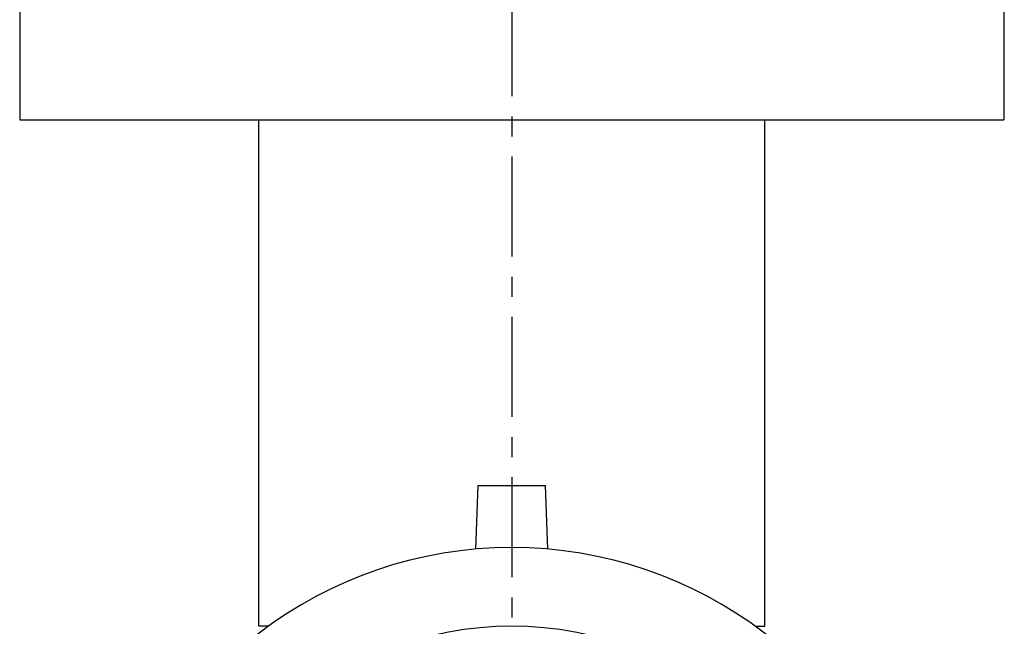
# Model space of a CAD drawing. Header units: millimetres. Extents: x 269 to 445, y 52 to 491.
# Tile 94 of 95: x 269 to 444, y 151 to 259. Entities that reach past the tile are written whole.
import ezdxf

# ---------------------------------------------------------------- set-up
doc = ezdxf.new("R2010")
doc.units = ezdxf.units.MM
doc.header["$LTSCALE"] = 47.498
doc.linetypes.add('CENTER', pattern=[0.6, 0.375, -0.075, 0.075, -0.075])
doc.layers.get('0').update_dxf_attribs({"linetype": 'CONTINUOUS'})
doc.layers.add('DEFAULT_1', color=7, linetype='CENTER')

msp = doc.modelspace()

# ---------------------------------------------------------------- linework, layer by layer
at = {"color": 7, "linetype": 'CONTINUOUS'}
for p, q in [((269.37, 396), (269.37, 241)), ((444.37, 262.89), (444.37, 241)), ((444.37, 258.82), (444.44, 258.82)), ((269.37, 241), (444.37, 241)), ((311.87, 151), (311.87, 241)), ((401.87, 151), (401.87, 241)), ((350.47, 164.72), (350.87, 176)), ((350.87, 176), (362.87, 176)), ((363.26, 164.72), (362.87, 176)), ((313.55, 151), (311.87, 151)), ((400.18, 151), (401.87, 151))]:
    msp.add_line(p, q, dxfattribs=at)
for radius, start, end in [(74, 15.6804, 164.3196), (60, 5.7392, 174.2608)]:
    msp.add_arc((356.87, 91), radius, start, end, dxfattribs=at)
at = {"layer": 'DEFAULT_1', "color": 2, "linetype": 'CENTER'}
msp.add_line((356.87, 491), (356.87, 130), dxfattribs=at)

doc.saveas('drawing.dxf')
